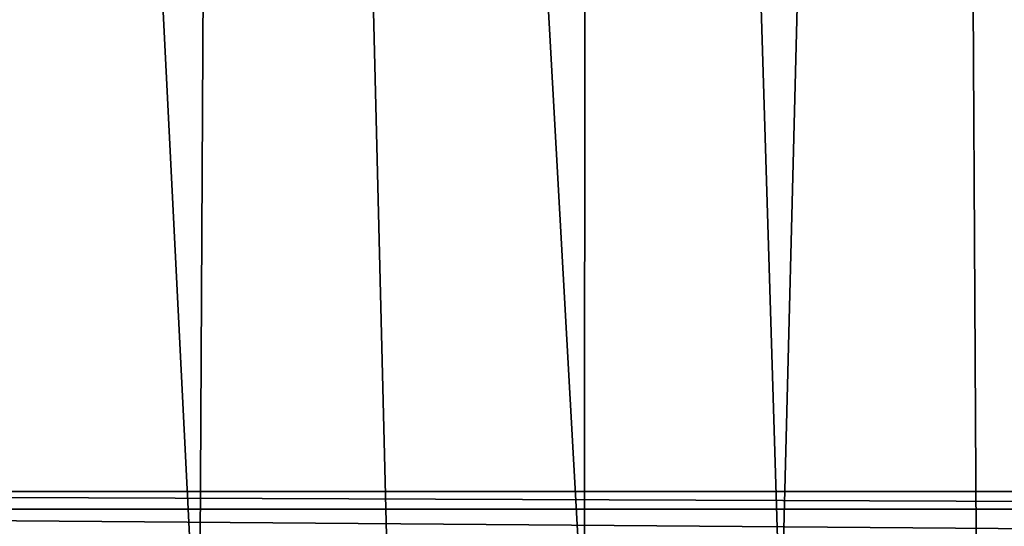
# Model space of a CAD drawing. Header units: millimetres. Extents: x -65 to 65, y -82 to 87.
# Tile 173 of 223: x -7.5 to 2.2, y 26.14 to 31.13. Entities that reach past the tile are written whole.
import ezdxf

# ---------------------------------------------------------------- set-up
doc = ezdxf.new("R2010")
doc.units = ezdxf.units.MM
doc.header["$LTSCALE"] = 101.851852
doc.layers.add('812', color=7, linetype='CONTINUOUS')
doc.layers.add('817', color=7, linetype='CONTINUOUS')

msp = doc.modelspace()

# ---------------------------------------------------------------- linework, layer by layer
at = {"layer": '812', "linetype": 'CONTINUOUS'}
for points in [[(1.586, 86.9805, 87.5), (-1.9079, 86.9718, 87.5), (0, 24.95, 87.5), (1.586, 86.9805, 87.5)], [(1.933, 24.8606, 87.5), (1.586, 86.9805, 87.5), (0, 24.95, 87.5), (1.933, 24.8606, 87.5)], [(5.0752, 86.8, 87.5), (1.586, 86.9805, 87.5), (3.8496, 24.5933, 87.5), (5.0752, 86.8, 87.5)], [(3.8496, 24.5933, 87.5), (1.586, 86.9805, 87.5), (1.933, 24.8606, 87.5), (3.8496, 24.5933, 87.5)], [(-1.9079, 86.9718, 87.5), (-5.3961, 86.7739, 87.5), (-1.933, 24.8606, 87.5), (-1.9079, 86.9718, 87.5)], [(0, 24.95, 87.5), (-1.9079, 86.9718, 87.5), (-1.933, 24.8606, 87.5), (0, 24.95, 87.5)], [(-5.3961, 86.7739, 87.5), (-8.8685, 86.3874, 87.5), (-5.7333, 24.1502, 87.5), (-5.3961, 86.7739, 87.5)], [(-3.8496, 24.5933, 87.5), (-5.3961, 86.7739, 87.5), (-5.7333, 24.1502, 87.5), (-3.8496, 24.5933, 87.5)], [(-1.933, 24.8606, 87.5), (-5.3961, 86.7739, 87.5), (-3.8496, 24.5933, 87.5), (-1.933, 24.8606, 87.5)], [(-5.7333, 24.1502, 87.5), (-8.8685, 86.3874, 87.5), (-7.5681, 23.5353, 87.5), (-5.7333, 24.1502, 87.5)]]:
    msp.add_3dface(points, dxfattribs=at)
at = {"layer": '817', "linetype": 'CONTINUOUS'}
for points in [[(23.9181, 26.4781, 85), (23.0819, 26.4781, 85), (-25.5, 61.0359, 85), (23.9181, 26.4781, 85)], [(-25.5, 61.0359, 85), (23.0819, 26.4781, 85), (-23.0819, 26.4781, 85), (-25.5, 61.0359, 85)], [(-24.7361, 60.6958, 85), (23.9181, 26.4781, 85), (-25.5, 61.0359, 85), (-24.7361, 60.6958, 85)], [(-23.9181, 60.5219, 85), (23.9181, 26.4781, 85), (-24.7361, 60.6958, 85), (-23.9181, 60.5219, 85)], [(24.7361, 26.3042, 85), (23.9181, 26.4781, 85), (-23.9181, 60.5219, 85), (24.7361, 26.3042, 85)], [(25.5, 25.9641, 85), (24.7361, 26.3042, 85), (-23.9181, 60.5219, 85), (25.5, 25.9641, 85)], [(-23.0819, 60.5219, 85), (25.5, 25.9641, 85), (-23.9181, 60.5219, 85), (-23.0819, 60.5219, 85)], [(23.0819, 60.5219, 85), (25.5, 25.9641, 85), (-23.0819, 60.5219, 85), (23.0819, 60.5219, 85)], [(23.0819, 26.4781, 85), (22.2639, 26.3042, 85), (-23.0819, 26.4781, 85), (23.0819, 26.4781, 85)], [(-23.0819, 26.4781, 85), (22.2639, 26.3042, 85), (-22.2639, 26.3042, 85), (-23.0819, 26.4781, 85)], [(22.2639, 26.3042, 85), (21.5, 25.9641, 85), (-22.2639, 26.3042, 85), (22.2639, 26.3042, 85)], [(-22.2639, 26.3042, 85), (21.5, 25.9641, 85), (-21.5, 25.9641, 85), (-22.2639, 26.3042, 85)]]:
    msp.add_3dface(points, dxfattribs=at)

doc.saveas('drawing.dxf')
